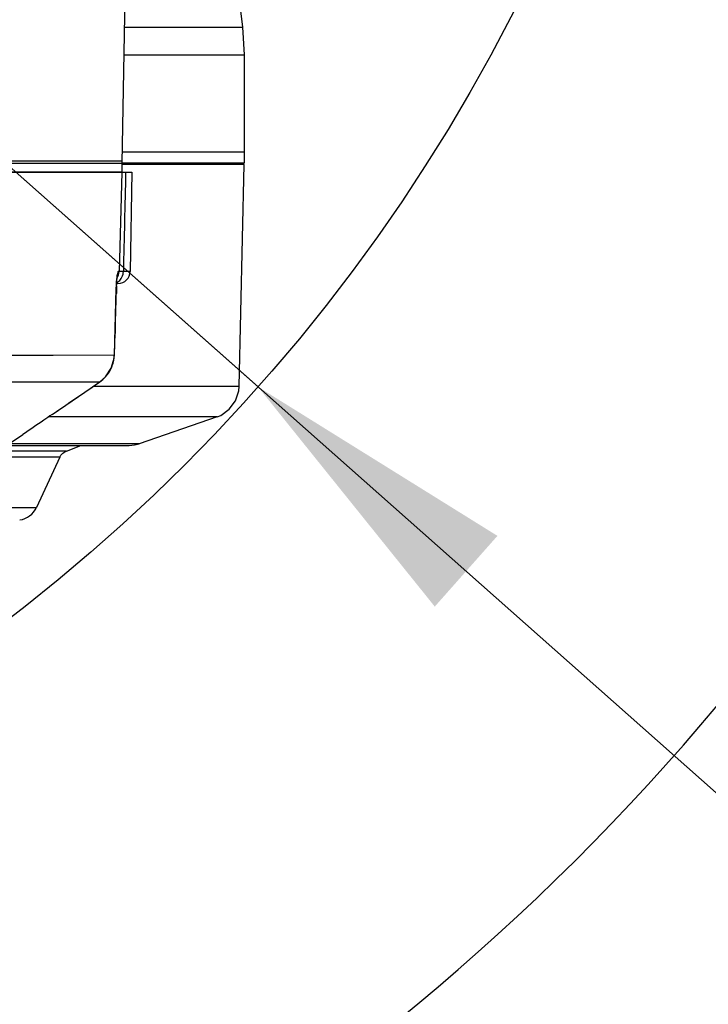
# Model space of a CAD drawing. Header units: millimetres. Extents: x 0 to 4205, y 0 to 2970.
# Tile 31 of 85: x 2365 to 2427, y 719 to 808. Entities that reach past the tile are written whole.
import ezdxf

# ---------------------------------------------------------------- set-up
doc = ezdxf.new("R2010")
doc.units = ezdxf.units.MM
doc.header["$LTSCALE"] = 231.275
doc.layers.get('0').update_dxf_attribs({"linetype": 'CONTINUOUS'})
for name, color, linetype in [('204101000011_DXF_DIMENSION', 7, 'CONTINUOUS'), ('304102000046DXF_CONTINUOUS_LINE', 7, 'CONTINUOUS'), ('304102000048DXF_CONTINUOUS_LINE', 7, 'CONTINUOUS'), ('304102000050DXF_CONTINUOUS_LINE', 7, 'CONTINUOUS'), ('304102000052DXF_CONTINUOUS_LINE', 7, 'CONTINUOUS'), ('304106000042DXF_CONTINUOUS_LINE', 7, 'CONTINUOUS'), ('304106000050DXF_CONTINUOUS_LINE', 7, 'CONTINUOUS'), ('501023000050DXF_CONTINUOUS_LINE', 7, 'CONTINUOUS'), ('501023000138DXF_CONTINUOUS_LINE', 7, 'CONTINUOUS'), ('604007000006DXF_CONTINUOUS_LINE', 7, 'CONTINUOUS')]:
    doc.layers.add(name, color=color, linetype=linetype)
doc.styles.get("Standard").update_dxf_attribs({"font": 'txt', "width": 0.7})
doc.dimstyles.new('DIMSTYLE_5', dxfattribs={"dimtxt": 35, "dimasz": 25, "dimexe": 4, "dimexo": 0.2, "dimtad": 1, "dimdsep": 46, "dimtxsty": 'Standard', "dimblk": '_FILLED', "dimblk1": '_FILLED', "dimblk2": '_FILLED', "dimcen": 0.09, "dimclrt": 5, "dimazin": 2, "dimtp": 0.01, "dimtm": 0.01, "dimtfac": 1, "dimtofl": 0, "dimtmove": 0, "dimatfit": 3, "dimldrblk": '_FILLED', "dimfxl": 0, "dimtolj": 1, "dimarcsym": 0})
doc.dimstyles.new('DIMSTYLE_6', dxfattribs={"dimtxt": 35, "dimasz": 25, "dimexe": 4, "dimexo": 0.2, "dimgap": 3.5, "dimtad": 0, "dimtih": 1, "dimtoh": 1, "dimdec": 1, "dimdsep": 46, "dimtxsty": 'Standard', "dimblk": '_FILLED', "dimblk1": '_FILLED', "dimblk2": '_FILLED', "dimcen": 0.09, "dimclrt": 5, "dimazin": 2, "dimtp": 0.5, "dimtm": 0.5, "dimtfac": 1, "dimtdec": 65535, "dimtofl": 0, "dimtmove": 0, "dimatfit": 3, "dimldrblk": '_FILLED', "dimfxl": 0, "dimtolj": 1, "dimarcsym": 0})

# ---------------------------------------------------------------- blocks, each defined once
blk = doc.blocks.new('_FILLED')
at = {"color": 0, "linetype": 'ByBlock'}
blk.add_solid([(0, 0), (-1, 0.17), (-1, -0.17)], dxfattribs=at)
blk = doc.blocks.new('*D22')
at = {"layer": '204101000011_DXF_DIMENSION', "color": 2, "linetype": 'Continuous'}
for p, q in [((2386.842, 774.618), (2267.091, 880.729)), ((2267.091, 880.729), (2591.332, 593.421)), ((2386.842, 774.618), (2386.842, 774.618))]:
    blk.add_line(p, q, dxfattribs=at)
at = {"layer": '204101000011_DXF_DIMENSION', "color": 2, "linetype": 'Continuous', "xscale": 25, "yscale": 25, "zscale": 25, "rotation": 138.4567659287}
blk.add_blockref('_FILLED', (2386.842, 774.618), dxfattribs=at)
blk = doc.blocks.new('*D23')
at = {"layer": '204101000011_DXF_DIMENSION', "color": 2, "linetype": 'Continuous'}
for p, q in [((2984.525, 660.076), (2267.091, 880.729)), ((2984.525, 660.076), (3022.758, 648.317)), ((3022.758, 648.317), (2984.525, 660.076))]:
    blk.add_line(p, q, dxfattribs=at)
at = {"layer": '204101000011_DXF_DIMENSION', "color": 2, "linetype": 'Continuous', "xscale": 25, "yscale": 25, "zscale": 25, "rotation": 162.9042577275}
blk.add_blockref('_FILLED', (2984.525, 660.076), dxfattribs=at)
blk = doc.blocks.new('*D25')
at = {"layer": '204101000011_DXF_DIMENSION', "color": 2, "linetype": 'Continuous'}
for start, end in [(286.94005, 360), (190, 263.27758)]:
    blk.add_arc((2267.091, 880.729), 271.364, start, end, dxfattribs=at)
for points in [[(2541.549, 855.56), (2538.455, 880.729), (2533.058, 855.952)], [(2009.467, 810.143), (1999.849, 833.608), (2001.173, 808.283)]]:
    blk.add_solid(points, dxfattribs=at)

msp = doc.modelspace()

# ---------------------------------------------------------------- linework, layer by layer
at = {"color": 2, "linetype": 'Continuous'}
msp.add_circle((2267.091, 880.729), 160, dxfattribs=at)
msp.add_arc((2267.091, 880.729), 210, 190, 170, dxfattribs=at)
at = {"layer": '304102000046DXF_CONTINUOUS_LINE', "color": 7, "linetype": 'Continuous'}
for p, q in [((2384.666, 813.129), (2385.436, 806.965)), ((2385.436, 806.965), (2385.591, 804.484)), ((2385.591, 804.484), (2385.591, 795.729)), ((2385.59, 795.729), (2374.608, 795.729))]:
    msp.add_line(p, q, dxfattribs=at)
at = {"layer": '304102000046DXF_CONTINUOUS_LINE', "color": 9, "linetype": 'Continuous'}
for p, q in [((2374.804, 806.965), (2385.436, 806.965)), ((2374.761, 804.484), (2385.591, 804.484))]:
    msp.add_line(p, q, dxfattribs=at)
at = {"layer": '304102000048DXF_CONTINUOUS_LINE', "color": 7, "linetype": 'Continuous'}
for p, q in [((2385.591, 794.629), (2374.588, 794.629)), ((2385.137, 774.662), (2385.591, 794.629)), ((2383.17, 771.913), (2376.154, 769.501)), ((2363.322, 769.356), (2365.575, 769.356)), ((2365.575, 769.356), (2370.948, 769.356)), ((2369.6, 768.85), (2370.892, 769.356)), ((2370.948, 769.356), (2375.235, 769.357)), ((2374.589, 769.357), (2375.235, 769.357)), ((2369.005, 768.291), (2366.903, 763.784))]:
    msp.add_line(p, q, dxfattribs=at)
at = {"layer": '304102000048DXF_CONTINUOUS_LINE', "color": 9, "linetype": 'Continuous'}
for p, q in [((2379.118, 774.662), (2372.003, 774.662)), ((2385.137, 774.662), (2379.118, 774.662)), ((2383.17, 771.913), (2367.985, 771.913)), ((2369.6, 768.85), (2363.07, 768.852)), ((2370.948, 769.501), (2364.385, 769.5)), ((2376.154, 769.501), (2370.948, 769.501)), ((2369.005, 768.291), (2359.977, 768.296)), ((2357.064, 763.784), (2366.903, 763.784))]:
    msp.add_line(p, q, dxfattribs=at)
at = {"layer": '304102000048DXF_CONTINUOUS_LINE', "color": 7, "linetype": 'Continuous'}
for points in [[(2383.17, 771.913), (2383.484, 772.049), (2384.253, 772.603), (2384.811, 773.369), (2385.102, 774.271), (2385.137, 774.662)], [(2369.005, 768.291), (2369.11, 768.47), (2369.266, 768.644), (2369.441, 768.773), (2369.6, 768.85)], [(2375.235, 769.357), (2375.711, 769.394), (2376.154, 769.501)]]:
    msp.add_lwpolyline(points, dxfattribs=at)
msp.add_arc((2365.091, 764.629), 2, 278.72352, 335, dxfattribs=at)
at = {"layer": '304102000050DXF_CONTINUOUS_LINE', "color": 7, "linetype": 'Continuous'}
for p, q in [((2374.928, 814.074), (2374.591, 794.729)), ((2252.484, 794.729), (2374.588, 794.729))]:
    msp.add_line(p, q, dxfattribs=at)
at = {"layer": '304102000052DXF_CONTINUOUS_LINE', "color": 7, "linetype": 'Continuous'}
for p, q in [((2251.581, 793.929), (2375.49, 793.929)), ((2374.589, 793.929), (2374.339, 784.999)), ((2375.49, 793.929), (2375.335, 785.01)), ((2374.235, 783.929), (2374.102, 783.929)), ((2373.91, 777.488), (2374.079, 783.426)), ((2364.385, 769.465), (2365.683, 770.338))]:
    msp.add_line(p, q, dxfattribs=at)
at = {"layer": '304102000052DXF_CONTINUOUS_LINE', "color": 9, "linetype": 'Continuous'}
for p, q in [((2374.339, 784.999), (2374.248, 784.999)), ((2375.335, 785.01), (2374.72, 785.01)), ((2374.074, 783.427), (2373.906, 777.488)), ((2374.079, 783.426), (2374.074, 783.427)), ((2331.342, 777.485), (2368.418, 777.485)), ((2368.418, 777.485), (2373.906, 777.488)), ((2373.91, 777.488), (2373.905, 777.488)), ((2330.757, 775.069), (2372.595, 775.07)), ((2372.613, 775.081), (2372.595, 775.07)), ((2368.313, 772.137), (2368.303, 772.131))]:
    msp.add_line(p, q, dxfattribs=at)
at = {"layer": '304102000052DXF_CONTINUOUS_LINE', "color": 7, "linetype": 'Continuous'}
for points in [[(2374.131, 784.306), (2374.152, 784.493), (2374.17, 784.621), (2374.177, 784.662)], [(2374.079, 783.426), (2374.092, 783.771), (2374.111, 784.062), (2374.131, 784.306)], [(2372.613, 775.081), (2373.112, 775.513), (2373.631, 776.292), (2373.887, 777.189), (2373.91, 777.488)], [(2368.313, 772.137), (2369.556, 772.986), (2371.261, 774.153), (2372.613, 775.081)]]:
    msp.add_lwpolyline(points, dxfattribs=at)
msp.add_arc((2374.235, 785.029), 1.1, 269.99828, 358.99995, dxfattribs=at)
at = {"layer": '304102000052DXF_CONTINUOUS_LINE', "color": 9, "linetype": 'Continuous'}
for centre, radius, start, end in [((2373.495, 785.029), 1.225, 354.33266, 359.11198), ((2389.718, 782.986), 15.65, 176.79077, 178.38549), ((2373.738, 784.839), 0.912, 294.58744, 303.00102), ((2370.838, 777.572), 3.068, 339.18068, 349.41457), ((2370.821, 777.576), 3.086, 349.41404, 358.37964), ((2370.887, 777.552), 3.015, 317.94539, 333.53137), ((2370.856, 777.566), 3.049, 333.54603, 339.16569), ((1428.219, 2149.535), 1667.633, 304.313701, 304.492436), ((2370.935, 777.513), 2.953, 304.20551, 317.88485)]:
    msp.add_arc(centre, radius, start, end, dxfattribs=at)
for points in [[(2374.927, 793.929), (2374.858, 790.956), (2374.789, 787.983), (2374.72, 785.01)], [(2374.154, 784.418), (2374.267, 784.587), (2374.334, 784.796), (2374.339, 784.999)], [(2374.183, 784.658), (2374.222, 784.767), (2374.245, 784.883), (2374.248, 784.999)], [(2374.52, 784.357), (2374.629, 784.519), (2374.695, 784.714), (2374.714, 784.908)], [(2374.235, 784.074), (2374.348, 784.147), (2374.445, 784.246), (2374.52, 784.357)]]:
    msp.add_open_spline(points, degree=3, dxfattribs=at)
for points, knots in [([(2374.248, 784.999), (2374.22, 784.999), (2374.206, 784.85), (2374.156, 784.672), (2374.124, 784.293), (2374.101, 784.021), (2374.093, 783.862)], [0, 0, 0, 0, 0.071994, 0.269393, 0.586739, 1, 1, 1, 1]), ([(2374.72, 785.01), (2374.627, 785.008), (2374.504, 784.989), (2374.37, 785.014), (2374.339, 784.999)], [0, 0, 0, 0, 0.735011, 1, 1, 1, 1])]:
    msp.add_open_spline(points, degree=3, knots=knots, dxfattribs=at)
at = {"layer": '304102000052DXF_CONTINUOUS_LINE', "color": 7, "linetype": 'Continuous'}
msp.add_open_spline([(2368.303, 772.131), (2368.052, 771.96), (2367.179, 771.362), (2366.31, 770.759), (2365.683, 770.338)], degree=3, knots=[0, 0, 0, 0, 0.286721, 1, 1, 1, 1], dxfattribs=at)
at = {"layer": '304106000042DXF_CONTINUOUS_LINE', "color": 7, "linetype": 'Continuous'}
for p, q in [((2385.591, 795.729), (2374.608, 795.729)), ((2385.591, 795.729), (2385.591, 794.729)), ((2385.591, 794.729), (2374.588, 794.729))]:
    msp.add_line(p, q, dxfattribs=at)
at = {"layer": '304106000050DXF_CONTINUOUS_LINE', "color": 7, "linetype": 'Continuous'}
for p, q in [((2374.59, 794.929), (2254.375, 794.929)), ((2374.591, 794.729), (2374.591, 793.929)), ((2374.59, 793.929), (2325.855, 793.929))]:
    msp.add_line(p, q, dxfattribs=at)
at = {"layer": '501023000050DXF_CONTINUOUS_LINE', "color": 7, "linetype": 'Continuous'}
msp.add_line((2373.99, 780.312), (2373.99, 779.429), dxfattribs=at)
at = {"layer": '501023000050DXF_CONTINUOUS_LINE', "color": 9, "linetype": 'Continuous'}
msp.add_line((2373.99, 779.429), (2373.965, 779.429), dxfattribs=at)
at = {"layer": '501023000050DXF_CONTINUOUS_LINE', "color": 7, "linetype": 'Continuous'}
msp.add_arc((2373.59, 779.429), 0.4, 339.2131, 360, dxfattribs=at)
at = {"layer": '501023000138DXF_CONTINUOUS_LINE', "color": 7, "linetype": 'Continuous'}
for p, q in [((2374.757, 794.729), (2374.757, 794.629)), ((2378.757, 794.729), (2378.757, 794.629))]:
    msp.add_line(p, q, dxfattribs=at)
at = {"layer": '501023000138DXF_CONTINUOUS_LINE', "color": 2, "linetype": 'Continuous'}
for p, q in [((2375.257, 794.629), (2375.257, 794.729)), ((2378.257, 794.629), (2378.257, 794.729))]:
    msp.add_line(p, q, dxfattribs=at)
at = {"layer": '604007000006DXF_CONTINUOUS_LINE', "color": 7, "linetype": 'Continuous'}
for p in [(2374.067, 783.029), (2374.09, 783.718)]:
    msp.add_line(p, (2374.09, 783.029), dxfattribs=at)

# ---------------------------------------------------------------- dimensions: what is measured, and where the dimension line sits
at = {"layer": '204101000011_DXF_DIMENSION', "color": 2, "linetype": 'Continuous'}
dim = msp.add_angular_dim_2l(base=(2290.7417, 610.3979), line1=((2002.7187, 834.1135), (2000.0463, 833.6422)), line2=((2535.5413, 880.7294), (2538.2549, 880.7294)), dimstyle='DIMSTYLE_6', dxfattribs=at)
dim.commit()
dim.dimension.update_dxf_attribs({"geometry": '*D25', "text_midpoint": (2242.3251, 592.8979), "dimtype": 162})
for mpoint, picture, middle in [((2386.842, 774.618), '*D22', (2523.787, 664.963)), ((2984.525, 660.076), '*D23', (2738.254, 744.973))]:
    dim = msp.add_radius_dim(center=(2267.091, 880.729), mpoint=mpoint, text='R<>', dimstyle='DIMSTYLE_5', override={"dimpost": '<>'}, dxfattribs=at)
    dim.commit()
    dim.dimension.update_dxf_attribs({"geometry": picture, "text_midpoint": middle, "dimtype": 164})

doc.saveas('drawing.dxf')
